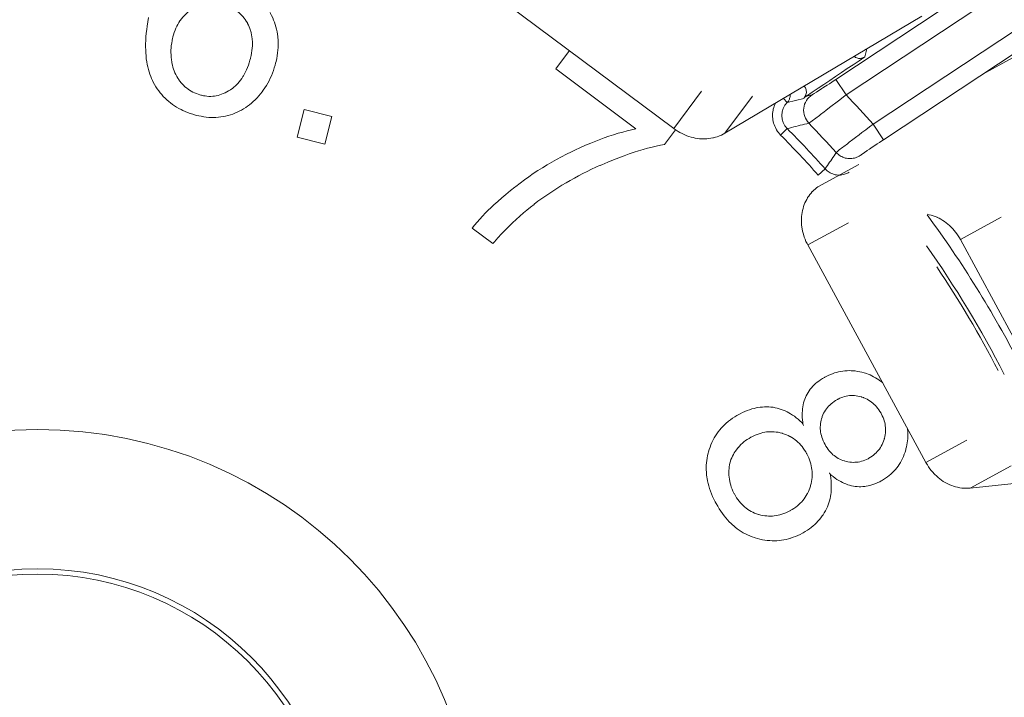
# Model space of a CAD drawing. Header units: inches. Extents: x 0 to 210, y -297 to 0.
# Tile 35 of 76: x 99.84 to 110.45, y -201.57 to -194.27. Entities that reach past the tile are written whole.
import ezdxf

# ---------------------------------------------------------------- set-up
doc = ezdxf.new("R2010")
doc.units = ezdxf.units.IN
doc.header["$MEASUREMENT"] = 0
doc.layers.add('Lag 4', color=7, linetype='Continuous')

msp = doc.modelspace()

# ---------------------------------------------------------------- linework, layer by layer
at = {"layer": 'Lag 4', "color": 7, "lineweight": 9, "true_color": 0xffffff}
for points in [[(112.481, -192.37), (108.631, -194.918)], [(112.627, -192.513), (108.742, -195.085)], [(109.034, -195.4), (112.935, -192.818)], [(109.144, -195.567), (113.081, -192.961)], [(104.752, -193.851), (106.886, -195.446)], [(102.296, -194.315), (102.294, -194.31), (102.283, -194.292), (102.271, -194.274), (102.258, -194.257), (102.245, -194.241), (102.231, -194.225), (102.217, -194.211), (102.202, -194.198), (102.187, -194.185), (102.171, -194.174), (102.155, -194.163), (102.137, -194.153), (102.119, -194.143), (102.1, -194.135), (102.08, -194.127), (102.059, -194.12), (102.038, -194.114), (102.032, -194.112)], [(101.273, -194.93), (101.262, -194.908), (101.253, -194.885), (101.244, -194.861), (101.235, -194.837), (101.228, -194.811), (101.221, -194.784), (101.215, -194.756), (101.21, -194.727), (101.206, -194.697), (101.203, -194.665), (101.2, -194.633), (101.199, -194.599), (101.198, -194.572), (101.198, -194.536), (101.2, -194.499), (101.202, -194.46), (101.205, -194.42), (101.21, -194.379), (101.215, -194.344), (101.222, -194.298), (101.23, -194.251)], [(101.698, -194.164), (101.693, -194.167), (101.675, -194.179), (101.658, -194.191), (101.642, -194.205), (101.627, -194.219), (101.612, -194.233), (101.598, -194.249), (101.584, -194.266), (101.571, -194.283), (101.568, -194.288), (101.556, -194.306), (101.545, -194.325), (101.535, -194.345), (101.525, -194.366), (101.515, -194.389), (101.507, -194.412), (101.499, -194.436), (101.492, -194.461), (101.491, -194.466)], [(102.539, -194.199), (102.543, -194.207), (102.555, -194.23), (102.567, -194.254), (102.577, -194.279), (102.587, -194.303), (102.595, -194.328), (102.602, -194.353), (102.609, -194.378), (102.614, -194.404), (102.618, -194.43), (102.622, -194.456), (102.623, -194.465), (102.625, -194.492), (102.626, -194.519), (102.626, -194.547), (102.625, -194.575), (102.623, -194.604), (102.619, -194.633), (102.615, -194.663), (102.61, -194.693), (102.603, -194.724), (102.598, -194.744)], [(107.435, -195.498), (109.559, -194.235)], [(102.327, -194.692), (102.328, -194.688), (102.334, -194.66), (102.339, -194.634), (102.343, -194.607), (102.346, -194.582), (102.348, -194.557), (102.348, -194.533), (102.348, -194.51), (102.347, -194.487), (102.346, -194.481), (102.344, -194.459), (102.34, -194.438), (102.336, -194.417), (102.33, -194.397), (102.329, -194.391), (102.322, -194.371), (102.314, -194.352), (102.306, -194.333), (102.296, -194.315)], [(101.491, -194.466), (101.489, -194.475), (101.483, -194.5), (101.479, -194.526), (101.475, -194.551), (101.473, -194.577), (101.471, -194.603), (101.471, -194.628), (101.472, -194.654), (101.474, -194.68), (101.476, -194.705), (101.48, -194.731), (101.482, -194.74)], [(105.616, -194.804), (105.763, -194.607)], [(108.315, -195.098), (108.378, -195.055), (108.441, -195.013), (108.503, -194.971), (108.566, -194.928), (108.629, -194.886), (108.692, -194.844), (108.755, -194.801), (108.818, -194.759), (108.881, -194.717), (108.944, -194.674)], [(108.827, -194.671), (108.835, -194.676), (108.844, -194.681), (108.848, -194.683), (108.857, -194.687), (108.867, -194.689), (108.877, -194.691), (108.887, -194.691), (108.897, -194.691), (108.907, -194.689), (108.917, -194.687), (108.927, -194.683), (108.935, -194.679), (108.944, -194.674)], [(108.964, -194.59), (108.944, -194.674)], [(108.964, -194.59), (108.962, -194.591), (108.961, -194.592), (108.959, -194.593), (108.958, -194.594), (108.956, -194.595), (108.954, -194.595), (108.953, -194.596), (108.951, -194.597), (108.949, -194.598), (108.948, -194.599)], [(108.964, -194.59), (108.98, -194.58)], [(108.964, -194.59), (108.964, -194.59), (108.964, -194.59), (108.964, -194.59), (108.964, -194.59), (108.964, -194.59), (108.964, -194.59), (108.964, -194.59), (108.964, -194.59), (108.964, -194.59), (108.964, -194.59), (108.964, -194.59)], [(110.247, -194.842), (110.686, -194.603)], [(101.482, -194.74), (101.482, -194.74), (101.487, -194.763), (101.492, -194.785), (101.499, -194.807), (101.506, -194.827), (101.514, -194.847), (101.523, -194.866), (101.533, -194.885), (101.544, -194.903), (101.556, -194.92), (101.556, -194.921), (101.568, -194.938), (101.582, -194.954), (101.596, -194.97)], [(102.116, -195.026), (102.133, -195.014), (102.15, -195), (102.166, -194.986), (102.181, -194.971), (102.192, -194.96), (102.206, -194.943), (102.22, -194.926), (102.233, -194.908), (102.246, -194.888), (102.252, -194.879), (102.264, -194.858), (102.275, -194.836), (102.286, -194.813), (102.296, -194.789), (102.305, -194.764), (102.314, -194.738), (102.322, -194.71), (102.327, -194.692)], [(102.598, -194.744), (102.593, -194.764), (102.584, -194.793), (102.575, -194.822), (102.564, -194.851), (102.553, -194.879), (102.541, -194.906), (102.528, -194.932), (102.514, -194.958), (102.499, -194.983), (102.483, -195.008), (102.466, -195.033), (102.454, -195.05), (102.436, -195.073), (102.417, -195.096)], [(106.478, -195.45), (105.616, -194.804)], [(101.747, -195.305), (101.735, -195.301), (101.706, -195.293), (101.678, -195.284), (101.651, -195.274), (101.625, -195.264), (101.6, -195.253), (101.58, -195.243), (101.556, -195.23), (101.532, -195.217), (101.51, -195.202), (101.488, -195.187), (101.467, -195.171), (101.447, -195.155), (101.427, -195.138), (101.408, -195.119), (101.389, -195.1), (101.372, -195.08), (101.356, -195.062), (101.34, -195.041), (101.324, -195.019), (101.309, -194.996), (101.295, -194.972), (101.281, -194.947), (101.273, -194.93)], [(101.596, -194.97), (101.607, -194.981), (101.622, -194.996), (101.639, -195.009), (101.655, -195.022), (101.672, -195.034), (101.69, -195.044), (101.707, -195.054), (101.726, -195.063), (101.745, -195.071), (101.764, -195.078), (101.784, -195.085), (101.797, -195.088)], [(108.286, -195.122), (108.292, -195.115), (108.298, -195.106), (108.303, -195.098), (108.307, -195.089), (108.31, -195.079), (108.313, -195.069), (108.314, -195.06), (108.314, -195.05), (108.313, -195.04), (108.311, -195.029), (108.308, -195.019), (108.304, -195.01), (108.303, -195.006), (108.297, -194.997), (108.292, -194.989)], [(108.631, -194.918), (108.613, -194.93), (108.588, -194.947), (108.562, -194.964), (108.537, -194.981), (108.519, -194.992), (108.493, -195.009), (108.48, -195.017), (108.455, -195.034), (108.448, -195.038), (108.422, -195.054), (108.398, -195.07), (108.388, -195.076), (108.381, -195.08), (108.377, -195.082), (108.376, -195.083), (108.374, -195.083)], [(108.742, -195.085), (108.631, -194.918)], [(101.796, -195.09), (101.797, -195.088)], [(101.797, -195.088), (101.799, -195.089), (101.82, -195.093), (101.84, -195.096), (101.859, -195.099), (101.879, -195.1), (101.883, -195.1), (101.902, -195.1), (101.921, -195.099), (101.94, -195.097), (101.959, -195.094), (101.978, -195.09), (101.997, -195.084), (102.015, -195.078), (102.035, -195.07), (102.054, -195.062), (102.073, -195.052), (102.092, -195.041), (102.111, -195.029), (102.116, -195.026)], [(102.417, -195.096), (102.398, -195.117), (102.378, -195.137), (102.358, -195.156), (102.338, -195.174), (102.317, -195.191), (102.297, -195.207), (102.276, -195.221), (102.254, -195.235), (102.232, -195.248), (102.23, -195.249), (102.207, -195.261), (102.184, -195.272), (102.161, -195.282), (102.137, -195.291), (102.113, -195.299)], [(106.886, -195.446), (107.185, -195.046)], [(107.435, -195.498), (107.734, -195.098)], [(108.138, -195.089), (108.138, -195.089), (108.138, -195.097), (108.138, -195.106), (108.136, -195.114), (108.134, -195.122), (108.131, -195.13), (108.128, -195.138), (108.124, -195.145), (108.12, -195.152), (108.114, -195.159), (108.109, -195.165)], [(108.315, -195.098), (108.374, -195.083)], [(108.742, -195.085), (108.713, -195.107), (108.673, -195.138), (108.633, -195.169), (108.593, -195.199), (108.565, -195.221), (108.525, -195.251), (108.505, -195.267), (108.465, -195.297), (108.455, -195.305), (108.415, -195.335), (108.377, -195.364), (108.363, -195.374), (108.352, -195.382), (108.345, -195.387), (108.344, -195.388), (108.341, -195.389)], [(107.982, -195.172), (107.975, -195.188), (107.968, -195.204), (107.963, -195.221), (107.958, -195.238), (107.956, -195.248), (107.953, -195.266), (107.951, -195.284), (107.951, -195.301), (107.951, -195.319), (107.952, -195.337), (107.954, -195.354), (107.957, -195.371), (107.962, -195.388), (107.967, -195.404), (107.973, -195.421), (107.981, -195.437), (107.989, -195.453), (107.994, -195.462), (108.004, -195.477), (108.014, -195.491), (108.025, -195.505), (108.037, -195.517)], [(108.067, -195.122), (108.109, -195.165)], [(108.109, -195.165), (108.286, -195.122)], [(102.113, -195.299), (102.088, -195.306), (102.085, -195.307), (102.06, -195.313), (102.034, -195.318), (102.008, -195.322), (101.982, -195.325), (101.956, -195.326), (101.931, -195.327), (101.905, -195.327), (101.879, -195.326), (101.852, -195.323), (101.825, -195.32), (101.797, -195.315), (101.77, -195.31), (101.747, -195.305)], [(102.832, -195.539), (102.907, -195.24)], [(102.907, -195.24), (103.205, -195.316)], [(103.205, -195.316), (103.13, -195.614)], [(108.342, -195.389), (108.318, -195.395), (108.295, -195.401), (108.272, -195.406), (108.248, -195.412), (108.225, -195.418), (108.201, -195.424), (108.178, -195.43), (108.155, -195.436), (108.131, -195.441), (108.108, -195.447)], [(108.635, -195.704), (108.638, -195.702), (108.638, -195.701), (108.645, -195.696), (108.655, -195.688), (108.669, -195.677), (108.707, -195.648), (108.716, -195.641), (108.756, -195.61), (108.776, -195.595), (108.816, -195.564), (108.844, -195.543), (108.884, -195.513), (108.913, -195.49), (108.954, -195.46), (108.994, -195.43), (109.034, -195.4)], [(109.144, -195.567), (109.034, -195.4)], [(105.822, -195.679), (105.88, -195.652), (105.937, -195.626), (105.994, -195.603), (106.028, -195.589), (106.082, -195.568), (106.135, -195.548), (106.187, -195.53), (106.238, -195.514), (106.287, -195.498), (106.336, -195.484), (106.384, -195.472), (106.432, -195.46), (106.478, -195.45)], [(106.904, -195.46), (106.785, -195.619)], [(107.435, -195.498), (107.417, -195.508), (107.399, -195.518), (107.38, -195.526), (107.373, -195.528), (107.354, -195.535), (107.334, -195.541), (107.313, -195.547), (107.307, -195.548), (107.286, -195.552), (107.264, -195.555), (107.242, -195.557), (107.22, -195.558), (107.197, -195.558), (107.174, -195.556), (107.164, -195.556), (107.141, -195.553), (107.118, -195.549), (107.095, -195.544), (107.072, -195.539), (107.049, -195.532), (107.027, -195.524), (107.019, -195.521), (106.997, -195.511), (106.975, -195.501), (106.953, -195.49), (106.932, -195.477), (106.911, -195.464), (106.906, -195.461), (106.886, -195.446)], [(108.037, -195.517), (108.108, -195.447)], [(103.13, -195.614), (102.832, -195.539)], [(106.785, -195.619), (106.742, -195.627), (106.698, -195.636), (106.652, -195.647), (106.605, -195.659), (106.557, -195.672), (106.507, -195.687), (106.461, -195.702), (106.407, -195.72), (106.351, -195.74), (106.294, -195.761), (106.236, -195.785), (106.175, -195.81), (106.112, -195.837), (106.095, -195.844)], [(109.144, -195.567), (109.126, -195.579), (109.1, -195.596), (109.075, -195.613), (109.05, -195.629), (109.032, -195.641), (109.007, -195.658), (108.995, -195.667), (108.97, -195.684), (108.964, -195.688), (108.939, -195.705), (108.915, -195.721), (108.907, -195.727), (108.9, -195.732), (108.896, -195.735), (108.896, -195.736), (108.894, -195.737)], [(105.173, -196.078), (105.185, -196.069), (105.231, -196.033), (105.278, -195.998), (105.325, -195.965), (105.373, -195.932), (105.422, -195.9), (105.472, -195.868), (105.522, -195.838), (105.573, -195.808), (105.625, -195.779), (105.677, -195.751), (105.73, -195.723), (105.784, -195.697), (105.822, -195.679)], [(108.516, -195.881), (108.528, -195.863), (108.54, -195.846), (108.552, -195.828), (108.564, -195.81), (108.576, -195.793), (108.588, -195.775), (108.6, -195.757), (108.612, -195.739), (108.624, -195.722), (108.636, -195.704)], [(108.635, -195.704), (108.645, -195.714), (108.656, -195.724), (108.666, -195.732), (108.678, -195.74), (108.69, -195.747), (108.703, -195.753), (108.706, -195.754), (108.719, -195.76), (108.733, -195.764), (108.747, -195.767), (108.761, -195.769), (108.775, -195.77), (108.789, -195.77), (108.804, -195.769), (108.818, -195.767), (108.833, -195.764), (108.833, -195.764), (108.843, -195.761), (108.857, -195.756), (108.87, -195.75), (108.883, -195.744), (108.895, -195.737)], [(108.439, -196.074), (108.879, -195.835)], [(108.516, -195.881), (108.442, -195.948)], [(108.516, -195.881), (108.526, -195.891), (108.537, -195.901), (108.548, -195.909), (108.56, -195.918), (108.571, -195.924), (108.585, -195.931), (108.598, -195.936), (108.612, -195.94), (108.626, -195.944), (108.64, -195.946), (108.654, -195.947), (108.668, -195.948), (108.682, -195.947), (108.697, -195.945), (108.711, -195.942), (108.724, -195.939), (108.737, -195.934), (108.751, -195.929), (108.764, -195.922), (108.776, -195.915)], [(104.716, -196.519), (104.741, -196.487), (104.768, -196.455), (104.797, -196.423), (104.827, -196.389), (104.86, -196.355), (104.895, -196.32), (104.909, -196.307), (104.948, -196.269), (104.99, -196.232), (105.033, -196.194), (105.079, -196.155), (105.127, -196.115), (105.173, -196.078)], [(108.33, -196.7), (108.321, -196.683), (108.31, -196.661), (108.301, -196.638), (108.292, -196.616), (108.286, -196.597), (108.28, -196.574), (108.274, -196.55), (108.269, -196.527), (108.266, -196.507), (108.263, -196.484), (108.262, -196.46), (108.261, -196.437), (108.262, -196.417), (108.263, -196.394), (108.265, -196.371), (108.269, -196.349), (108.273, -196.329), (108.278, -196.307), (108.284, -196.286), (108.291, -196.266), (108.299, -196.246), (108.308, -196.227), (108.318, -196.209), (108.328, -196.191), (108.328, -196.19), (108.34, -196.173), (108.352, -196.157), (108.365, -196.141), (108.378, -196.126), (108.379, -196.125), (108.393, -196.111), (108.408, -196.098), (108.423, -196.085), (108.439, -196.074)], [(105.383, -196.263), (105.343, -196.294), (105.303, -196.326), (105.269, -196.355), (105.229, -196.389), (105.19, -196.425), (105.15, -196.462), (105.111, -196.5), (105.072, -196.54), (105.032, -196.581), (104.993, -196.623), (104.954, -196.667), (104.938, -196.686)], [(109.973, -196.641), (109.962, -196.622), (109.95, -196.601), (109.936, -196.581), (109.921, -196.562), (109.906, -196.543), (109.891, -196.526), (109.874, -196.509), (109.857, -196.492), (109.839, -196.477), (109.821, -196.462), (109.802, -196.448), (109.783, -196.435), (109.763, -196.424), (109.743, -196.413), (109.723, -196.403), (109.721, -196.402), (109.701, -196.394), (109.68, -196.386), (109.659, -196.379), (109.638, -196.374), (109.617, -196.369)], [(108.33, -196.7), (108.769, -196.461)], [(110.412, -196.402), (109.973, -196.641)], [(104.938, -196.686), (104.716, -196.519)], [(109.973, -196.641), (110.546, -197.695)], [(108.33, -196.7), (109.601, -199.041)], [(108.514, -198.123), (108.527, -198.116), (108.55, -198.105), (108.573, -198.095), (108.595, -198.086), (108.618, -198.078), (108.637, -198.072), (108.66, -198.067), (108.683, -198.062), (108.706, -198.058), (108.729, -198.055), (108.752, -198.054), (108.775, -198.053), (108.798, -198.054), (108.821, -198.055), (108.841, -198.057), (108.865, -198.061), (108.889, -198.065), (108.912, -198.071), (108.937, -198.077), (108.951, -198.082)], [(108.312, -198.324), (108.322, -198.306), (108.332, -198.288), (108.344, -198.27), (108.356, -198.253), (108.37, -198.237), (108.384, -198.221), (108.397, -198.207), (108.413, -198.193), (108.43, -198.179), (108.448, -198.165), (108.467, -198.151), (108.487, -198.138), (108.509, -198.126), (108.514, -198.123)], [(108.951, -198.082), (108.961, -198.085), (108.981, -198.092), (109, -198.1), (109.019, -198.109), (109.038, -198.119), (109.057, -198.129), (109.075, -198.14), (109.093, -198.151), (109.102, -198.158), (109.119, -198.171), (109.136, -198.184)], [(108.277, -198.627), (108.275, -198.609), (108.272, -198.583), (108.27, -198.557), (108.269, -198.532), (108.269, -198.508), (108.271, -198.485), (108.273, -198.463), (108.275, -198.443), (108.279, -198.422), (108.284, -198.401), (108.29, -198.38), (108.297, -198.361), (108.304, -198.342), (108.312, -198.324)], [(108.654, -198.361), (108.648, -198.364), (108.629, -198.375), (108.612, -198.387), (108.595, -198.399), (108.58, -198.411), (108.566, -198.424), (108.553, -198.437), (108.541, -198.451), (108.53, -198.465), (108.519, -198.48), (108.509, -198.496), (108.5, -198.512), (108.492, -198.529), (108.485, -198.546), (108.483, -198.553), (108.477, -198.571)], [(108.911, -198.337), (108.907, -198.336), (108.888, -198.331), (108.869, -198.327), (108.85, -198.324), (108.832, -198.322), (108.814, -198.321), (108.796, -198.321), (108.779, -198.322), (108.761, -198.324), (108.744, -198.328), (108.726, -198.332), (108.708, -198.337), (108.691, -198.344), (108.673, -198.351), (108.656, -198.36), (108.654, -198.361)], [(109.12, -198.516), (109.118, -198.512), (109.107, -198.493), (109.096, -198.476), (109.084, -198.459), (109.071, -198.444), (109.058, -198.429), (109.045, -198.416), (109.031, -198.403), (109.017, -198.392), (109.001, -198.381), (108.985, -198.371), (108.969, -198.361), (108.951, -198.353), (108.934, -198.345), (108.929, -198.344), (108.911, -198.337)], [(107.588, -198.524), (107.603, -198.517), (107.628, -198.504), (107.653, -198.493), (107.678, -198.483), (107.703, -198.474), (107.727, -198.466), (107.751, -198.46), (107.774, -198.454), (107.793, -198.451), (107.817, -198.447), (107.841, -198.445), (107.864, -198.443), (107.887, -198.443), (107.91, -198.444), (107.933, -198.445), (107.955, -198.448)], [(107.955, -198.448), (107.977, -198.452), (107.999, -198.457), (108.021, -198.463), (108.043, -198.47), (108.065, -198.478), (108.086, -198.487), (108.107, -198.497), (108.125, -198.506), (108.145, -198.518), (108.165, -198.531), (108.185, -198.545), (108.205, -198.56), (108.225, -198.576), (108.244, -198.594), (108.264, -198.613), (108.277, -198.627)], [(107.259, -198.929), (107.26, -198.928), (107.268, -198.901), (107.277, -198.876), (107.286, -198.851), (107.297, -198.827), (107.308, -198.804), (107.311, -198.798), (107.323, -198.776), (107.337, -198.754), (107.351, -198.732), (107.365, -198.712), (107.381, -198.692), (107.397, -198.673), (107.415, -198.654), (107.433, -198.636), (107.452, -198.618), (107.472, -198.601), (107.476, -198.598), (107.498, -198.582), (107.52, -198.566), (107.543, -198.551), (107.567, -198.536), (107.588, -198.524)], [(108.477, -198.571), (108.473, -198.587), (108.469, -198.605), (108.466, -198.623), (108.465, -198.642), (108.464, -198.66), (108.464, -198.678), (108.466, -198.697), (108.468, -198.713), (108.471, -198.732), (108.476, -198.75), (108.481, -198.77), (108.488, -198.789), (108.496, -198.809), (108.505, -198.829), (108.515, -198.848)], [(109.152, -198.789), (109.154, -198.782), (109.159, -198.763), (109.162, -198.743), (109.165, -198.724), (109.166, -198.705), (109.167, -198.686), (109.166, -198.667), (109.164, -198.649), (109.162, -198.631), (109.158, -198.613), (109.153, -198.595), (109.147, -198.576), (109.14, -198.557), (109.132, -198.539), (109.122, -198.52), (109.12, -198.516)], [(108.285, -198.643), (108.277, -198.627)], [(109.403, -198.676), (109.405, -198.687), (109.406, -198.709), (109.407, -198.731), (109.407, -198.742), (109.407, -198.764), (109.406, -198.786), (109.404, -198.808), (109.401, -198.83), (109.397, -198.852), (109.393, -198.874), (109.387, -198.895)], [(107.719, -198.769), (107.717, -198.77), (107.697, -198.782), (107.678, -198.794), (107.66, -198.807), (107.642, -198.821), (107.625, -198.835), (107.609, -198.85), (107.594, -198.867), (107.578, -198.884), (107.577, -198.886), (107.562, -198.904), (107.548, -198.923)], [(108.056, -198.728), (108.051, -198.727), (108.031, -198.722), (108.01, -198.717), (107.989, -198.714), (107.968, -198.712), (107.947, -198.711), (107.927, -198.711), (107.906, -198.711), (107.886, -198.713), (107.866, -198.716), (107.846, -198.72), (107.826, -198.725), (107.805, -198.732), (107.784, -198.739), (107.763, -198.748), (107.742, -198.757), (107.721, -198.768), (107.719, -198.769)], [(108.317, -198.946), (108.307, -198.927), (108.294, -198.908), (108.281, -198.889), (108.268, -198.871), (108.254, -198.854), (108.239, -198.838), (108.224, -198.824), (108.209, -198.81), (108.193, -198.797), (108.177, -198.785), (108.159, -198.774), (108.141, -198.764), (108.137, -198.761), (108.118, -198.752), (108.099, -198.743), (108.079, -198.736), (108.058, -198.729), (108.056, -198.728)], [(108.983, -198.999), (108.988, -198.996), (109.005, -198.985), (109.022, -198.974), (109.038, -198.963), (109.052, -198.95), (109.066, -198.938), (109.078, -198.925), (109.09, -198.911), (109.101, -198.897), (109.111, -198.882), (109.121, -198.866), (109.129, -198.849), (109.137, -198.832), (109.144, -198.813), (109.151, -198.795), (109.152, -198.789)], [(109.601, -199.041), (110.041, -198.803)], [(108.515, -198.848), (108.525, -198.866), (108.537, -198.884), (108.549, -198.901), (108.561, -198.917), (108.574, -198.932), (108.587, -198.946), (108.6, -198.958), (108.613, -198.968), (108.627, -198.979), (108.642, -198.989), (108.658, -198.999), (108.674, -199.007), (108.69, -199.014), (108.708, -199.021), (108.722, -199.026)], [(109.387, -198.895), (109.385, -198.906), (109.377, -198.93), (109.369, -198.954), (109.359, -198.977), (109.349, -198.999), (109.338, -199.021), (109.327, -199.042), (109.314, -199.062), (109.301, -199.081), (109.288, -199.099), (109.273, -199.116), (109.258, -199.133), (109.241, -199.15), (109.224, -199.166), (109.206, -199.182), (109.187, -199.197), (109.167, -199.211), (109.146, -199.225), (109.124, -199.238), (109.114, -199.244)], [(107.341, -199.483), (107.332, -199.465), (107.318, -199.436), (107.304, -199.407), (107.292, -199.378), (107.281, -199.35), (107.272, -199.322), (107.263, -199.294), (107.256, -199.267), (107.25, -199.24), (107.245, -199.214), (107.243, -199.201), (107.239, -199.174), (107.237, -199.148), (107.236, -199.122), (107.235, -199.096), (107.236, -199.071), (107.238, -199.045), (107.241, -199.019), (107.245, -198.994), (107.25, -198.968), (107.256, -198.943), (107.259, -198.929)], [(107.548, -198.923), (107.538, -198.939), (107.528, -198.957), (107.518, -198.974), (107.51, -198.993), (107.502, -199.011), (107.496, -199.029), (107.491, -199.048), (107.486, -199.068), (107.483, -199.088), (107.481, -199.108), (107.479, -199.129), (107.479, -199.147)], [(108.359, -199.292), (108.36, -199.289), (108.366, -199.267), (108.37, -199.246), (108.373, -199.224), (108.375, -199.202), (108.377, -199.181), (108.377, -199.16), (108.376, -199.139), (108.374, -199.118), (108.371, -199.098), (108.367, -199.077), (108.362, -199.056), (108.355, -199.035), (108.348, -199.014), (108.34, -198.992), (108.33, -198.971), (108.319, -198.95), (108.317, -198.946)], [(108.722, -199.026), (108.724, -199.026), (108.743, -199.031), (108.762, -199.035), (108.781, -199.038), (108.8, -199.04), (108.819, -199.041), (108.837, -199.04), (108.854, -199.039), (108.872, -199.037), (108.89, -199.034), (108.908, -199.029), (108.926, -199.024), (108.944, -199.017), (108.961, -199.009), (108.979, -199.001), (108.983, -198.999)], [(110.078, -199.318), (110.058, -199.32), (110.038, -199.32), (110.017, -199.32), (110.01, -199.319), (109.989, -199.318), (109.968, -199.315), (109.948, -199.311), (109.941, -199.309), (109.92, -199.304), (109.9, -199.298), (109.879, -199.29), (109.858, -199.282), (109.838, -199.272), (109.817, -199.262), (109.808, -199.257), (109.789, -199.245), (109.769, -199.232), (109.751, -199.218), (109.732, -199.203), (109.714, -199.187), (109.697, -199.17), (109.691, -199.164), (109.675, -199.147), (109.659, -199.128), (109.644, -199.109), (109.63, -199.089), (109.617, -199.068), (109.614, -199.063), (109.601, -199.041)], [(110.078, -199.318), (112.536, -199.058)], [(110.078, -199.318), (110.518, -199.079)], [(107.479, -199.147), (107.479, -199.156), (107.48, -199.178), (107.482, -199.201), (107.485, -199.223), (107.489, -199.245), (107.493, -199.266), (107.499, -199.287), (107.506, -199.308), (107.514, -199.329), (107.524, -199.35), (107.534, -199.371), (107.538, -199.379)], [(108.571, -199.169), (108.574, -199.183), (108.578, -199.211), (108.581, -199.239), (108.583, -199.266), (108.583, -199.292), (108.583, -199.318), (108.582, -199.343), (108.58, -199.367), (108.578, -199.383), (108.574, -199.407), (108.569, -199.431), (108.563, -199.454), (108.556, -199.477), (108.548, -199.499), (108.54, -199.52), (108.53, -199.541)], [(108.563, -199.155), (108.564, -199.156), (108.565, -199.158), (108.566, -199.159), (108.567, -199.161), (108.567, -199.162), (108.568, -199.163), (108.569, -199.165), (108.57, -199.166), (108.571, -199.168), (108.571, -199.169)], [(108.84, -199.3), (108.82, -199.297), (108.8, -199.292), (108.78, -199.287), (108.759, -199.281), (108.739, -199.273), (108.718, -199.265), (108.704, -199.258), (108.684, -199.248), (108.664, -199.236), (108.643, -199.224), (108.623, -199.21), (108.602, -199.194), (108.581, -199.177), (108.571, -199.169)], [(108.138, -199.561), (108.14, -199.56), (108.161, -199.548), (108.18, -199.536), (108.199, -199.522), (108.217, -199.509), (108.233, -199.495), (108.249, -199.48), (108.264, -199.465), (108.277, -199.45), (108.29, -199.433), (108.302, -199.417), (108.313, -199.399), (108.323, -199.381), (108.327, -199.375), (108.336, -199.356), (108.344, -199.337), (108.352, -199.317), (108.358, -199.296), (108.359, -199.292)], [(109.114, -199.244), (109.104, -199.249), (109.083, -199.259), (109.061, -199.268), (109.04, -199.277), (109.019, -199.284), (108.998, -199.289), (108.978, -199.294), (108.957, -199.298), (108.944, -199.3), (108.923, -199.302), (108.902, -199.303), (108.881, -199.303), (108.861, -199.302), (108.84, -199.3)], [(107.538, -199.379), (107.539, -199.38), (107.551, -199.401), (107.563, -199.421), (107.577, -199.44), (107.59, -199.458), (107.605, -199.475), (107.619, -199.491), (107.634, -199.506), (107.649, -199.52), (107.665, -199.533), (107.682, -199.545), (107.684, -199.547), (107.702, -199.558), (107.72, -199.568), (107.738, -199.578), (107.757, -199.586), (107.777, -199.594), (107.797, -199.601), (107.8, -199.601)], [(107.761, -199.853), (107.754, -199.851), (107.729, -199.842), (107.705, -199.832), (107.681, -199.822), (107.658, -199.81), (107.635, -199.798), (107.613, -199.785), (107.591, -199.771), (107.57, -199.756), (107.549, -199.739), (107.528, -199.722), (107.523, -199.718), (107.504, -199.7), (107.484, -199.68), (107.465, -199.66), (107.446, -199.638), (107.428, -199.616), (107.41, -199.592), (107.392, -199.567), (107.375, -199.54), (107.359, -199.513), (107.343, -199.484), (107.341, -199.483)], [(108.53, -199.541), (108.519, -199.562), (108.507, -199.583), (108.494, -199.604), (108.485, -199.618), (108.47, -199.637), (108.455, -199.656), (108.439, -199.675), (108.422, -199.692), (108.405, -199.709), (108.387, -199.725), (108.367, -199.741), (108.347, -199.756), (108.325, -199.771), (108.302, -199.785), (108.278, -199.799), (108.273, -199.802)], [(107.799, -199.603), (107.8, -199.601)], [(107.8, -199.601), (107.804, -199.603), (107.825, -199.608), (107.845, -199.612), (107.866, -199.616), (107.887, -199.618), (107.908, -199.619), (107.928, -199.62), (107.949, -199.619), (107.969, -199.617), (107.989, -199.614), (108.009, -199.61), (108.03, -199.605), (108.05, -199.599), (108.071, -199.592), (108.092, -199.583), (108.114, -199.573), (108.135, -199.563), (108.138, -199.561)], [(108.273, -199.802), (108.272, -199.803), (108.247, -199.816), (108.222, -199.827), (108.197, -199.838), (108.172, -199.847), (108.147, -199.856), (108.145, -199.857), (108.12, -199.864), (108.095, -199.87), (108.07, -199.875), (108.045, -199.879), (108.02, -199.882), (107.995, -199.884), (107.97, -199.885), (107.945, -199.885), (107.919, -199.883), (107.894, -199.881), (107.891, -199.881), (107.866, -199.877), (107.84, -199.873), (107.814, -199.867), (107.788, -199.861), (107.761, -199.853), (107.761, -199.853)]]:
    msp.add_lwpolyline(points, dxfattribs=at)
for points in [[(122.034, -203.445), (122.034, -191.295), (112.185, -181.445), (100.034, -181.445), (87.884, -181.445), (78.034, -191.295), (78.034, -203.445), (78.034, -215.595), (87.884, -225.445), (100.034, -225.445), (112.185, -225.445), (122.034, -215.595), (122.034, -203.445)], [(121.936, -203.445), (121.936, -191.349), (112.13, -181.544), (100.034, -181.544), (87.939, -181.544), (78.133, -191.349), (78.133, -203.445), (78.133, -215.541), (87.939, -225.347), (100.034, -225.347), (112.13, -225.347), (121.936, -215.541), (121.936, -203.445)], [(104.792, -203.445), (104.792, -200.817), (102.662, -198.687), (100.034, -198.687), (97.406, -198.687), (95.276, -200.817), (95.276, -203.445), (95.276, -206.073), (97.406, -208.203), (100.034, -208.203), (102.662, -208.203), (104.792, -206.073), (104.792, -203.445)], [(103.292, -203.445), (103.292, -201.646), (101.834, -200.187), (100.034, -200.187), (98.235, -200.187), (96.776, -201.646), (96.776, -203.445), (96.776, -205.245), (98.235, -206.703), (100.034, -206.703), (101.834, -206.703), (103.292, -205.245), (103.292, -203.445)], [(103.236, -203.445), (103.236, -201.677), (101.802, -200.244), (100.034, -200.244), (98.266, -200.244), (96.833, -201.677), (96.833, -203.445), (96.833, -205.213), (98.266, -206.647), (100.034, -206.647), (101.802, -206.647), (103.236, -205.213), (103.236, -203.445)]]:
    msp.add_open_spline(points, degree=3, knots=[0, 0, 0, 0, 1, 1, 1, 2, 2, 2, 3, 3, 3, 4, 4, 4, 4], dxfattribs=at)
for points in [[(108.138, -195.089), (108.138, -195.086), (108.138, -195.083), (108.137, -195.081)], [(108.375, -195.083), (108.325, -195.116), (108.293, -195.169), (108.286, -195.228)], [(108.315, -195.097), (108.304, -195.104), (108.294, -195.113), (108.286, -195.121)], [(109.034, -195.4), (108.938, -195.293), (108.841, -195.188), (108.742, -195.085)], [(108.109, -195.165), (108.031, -195.243), (108.03, -195.369), (108.108, -195.447)], [(108.286, -195.228), (108.28, -195.288), (108.3, -195.347), (108.341, -195.389)], [(108.635, -195.704), (108.539, -195.597), (108.441, -195.492), (108.341, -195.389)], [(108.442, -195.948), (108.311, -195.801), (108.176, -195.657), (108.037, -195.517)], [(108.516, -195.881), (108.384, -195.733), (108.248, -195.588), (108.108, -195.447)], [(106.094, -195.842), (105.841, -195.954), (105.602, -196.095), (105.382, -196.261)], [(110.614, -197.984), (110.324, -197.423), (109.99, -196.885), (109.615, -196.377)], [(110.445, -198.093), (110.198, -197.612), (109.918, -197.15), (109.607, -196.708)], [(110.379, -198.05), (110.18, -197.667), (109.959, -197.296), (109.718, -196.937)]]:
    msp.add_open_spline(points, degree=3, dxfattribs=at)

doc.saveas('drawing.dxf')
